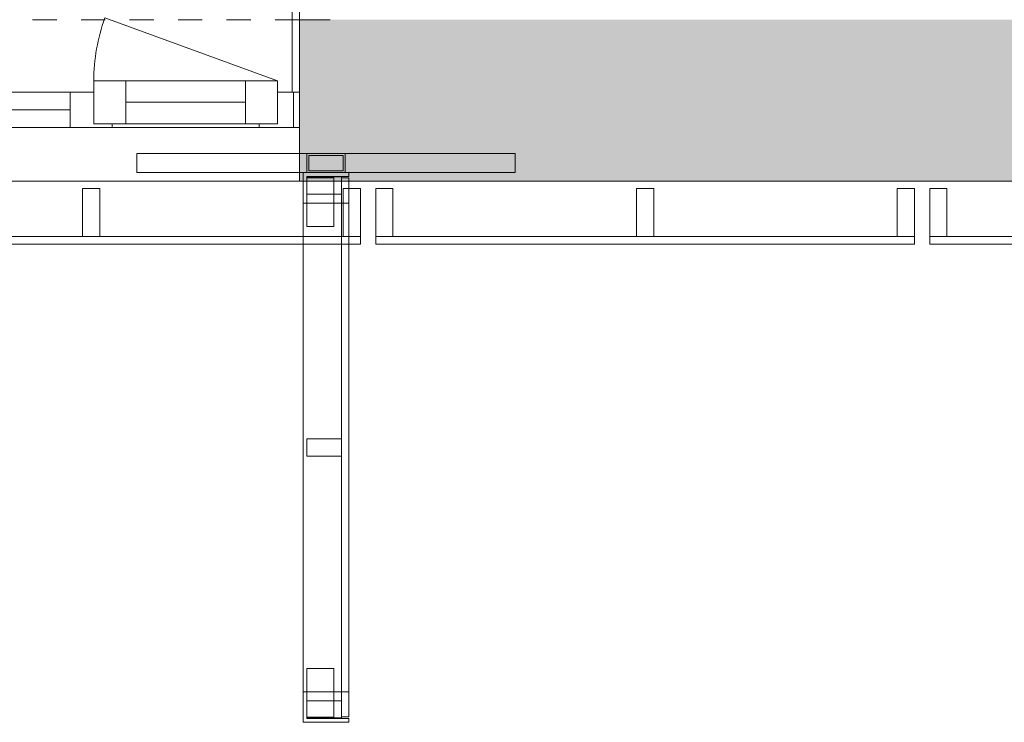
# Model space of a CAD drawing. Header units: millimetres. Extents: x -30 to 102382, y -31808 to 51594.
# Tile 85 of 172: x 57068 to 59645, y 18192 to 20030. Entities that reach past the tile are written whole.
import ezdxf

# ---------------------------------------------------------------- set-up
doc = ezdxf.new("R2010")
doc.units = ezdxf.units.MM
doc.header["$MEASUREMENT"] = 0
doc.linetypes.add('Dashed', pattern=[127, 63.5, -63.5])
doc.linetypes.add('Wipeout_Contour', pattern=[1000, 0, -1000])
for name, color, linetype in [('04 Välissein kandev proj.AR', 7, 'Continuous'), ('13 Fassaadikate välisosa.AR', 7, 'Continuous'), ('18 Ava katted ja varjestus.AR', 7, 'Continuous')]:
    doc.layers.add(name, color=color, linetype=linetype)

# ---------------------------------------------------------------- blocks, each defined once
blk = doc.blocks.new('FSD-01[496]_2', base_point=(59450, 19588))
at = {"layer": '13 Fassaadikate välisosa.AR', "color": 7, "linetype": 'Continuous', "lineweight": 20}
blk.add_line((60860, 19443), (59450, 19443), dxfattribs=at)
blk.add_line((60860, 19443), (59450, 19443), dxfattribs=at)
blk.add_line((60860, 19443), (59450, 19443), dxfattribs=at)
blk.add_line((60860, 19443), (59450, 19443), dxfattribs=at)
at = {"color": 254, "linetype": 'Wipeout_Contour', "lineweight": 0, "ltscale": 250382.995486}
blk.add_wipeout([(59450, 19588), (59450, 19463), (59495, 19463), (59495, 19588)], dxfattribs=at).dxf.layer = '13 Fassaadikate välisosa.AR'
at = {"color": 254, "linetype": 'Wipeout_Contour', "lineweight": 0, "ltscale": 252978.214459}
blk.add_wipeout([(60132.5, 19588), (60132.5, 19463), (60177.5, 19463), (60177.5, 19588)], dxfattribs=at).dxf.layer = '13 Fassaadikate välisosa.AR'
at = {"color": 254, "linetype": 'Wipeout_Contour', "lineweight": 0, "ltscale": 255576.241756}
blk.add_wipeout([(60815, 19588), (60815, 19463), (60860, 19463), (60860, 19588)], dxfattribs=at).dxf.layer = '13 Fassaadikate välisosa.AR'
at = {"layer": '13 Fassaadikate välisosa.AR', "color": 7, "linetype": 'Continuous', "lineweight": 20}
for p, q in [((59450, 19588), (59495, 19588)), ((59450, 19463), (59450, 19588)), ((59495, 19588), (59495, 19463)), ((60132.5, 19588), (60177.5, 19588)), ((60132.5, 19463), (60132.5, 19588)), ((60177.5, 19588), (60177.5, 19463)), ((60815, 19588), (60860, 19588)), ((60815, 19463), (60815, 19588)), ((60860, 19588), (60860, 19463)), ((59495, 19463), (59450, 19463)), ((60860, 19463), (59450, 19463)), ((59450, 19443), (59450, 19463)), ((60860, 19463), (59450, 19463)), ((59450, 19443), (59450, 19463)), ((60860, 19463), (59450, 19463)), ((59450, 19443), (59450, 19463)), ((60860, 19463), (59450, 19463)), ((59450, 19443), (59450, 19463)), ((60177.5, 19463), (60132.5, 19463)), ((60860, 19463), (60815, 19463)), ((60860, 19443), (60860, 19463)), ((60860, 19443), (60860, 19463)), ((60860, 19443), (60860, 19463)), ((60860, 19443), (60860, 19463))]:
    blk.add_line(p, q, dxfattribs=at)
blk = doc.blocks.new('FSD-02[497]_2', base_point=(59450, 19588))
at = {"layer": '13 Fassaadikate välisosa.AR', "color": 7, "linetype": 'Continuous', "lineweight": 20}
blk.add_line((60860, 19443), (59450, 19443), dxfattribs=at)
blk.add_line((60860, 19443), (59450, 19443), dxfattribs=at)
blk.add_line((60860, 19443), (59450, 19443), dxfattribs=at)
blk.add_line((60860, 19443), (59450, 19443), dxfattribs=at)
blk.add_line((60860, 19443), (59450, 19443), dxfattribs=at)
blk.add_line((60860, 19443), (59450, 19443), dxfattribs=at)
blk.add_line((60860, 19443), (59450, 19443), dxfattribs=at)
blk.add_line((60860, 19443), (59450, 19443), dxfattribs=at)
blk.add_line((60860, 19443), (59450, 19443), dxfattribs=at)
at = {"color": 254, "linetype": 'Wipeout_Contour', "lineweight": 0, "ltscale": 250382.995492}
blk.add_wipeout([(59450, 19588), (59450, 19463), (59495, 19463), (59495, 19588)], dxfattribs=at).dxf.layer = '13 Fassaadikate välisosa.AR'
at = {"color": 254, "linetype": 'Wipeout_Contour', "lineweight": 0, "ltscale": 252978.214465}
blk.add_wipeout([(60132.5, 19588), (60132.5, 19463), (60177.5, 19463), (60177.5, 19588)], dxfattribs=at).dxf.layer = '13 Fassaadikate välisosa.AR'
at = {"color": 254, "linetype": 'Wipeout_Contour', "lineweight": 0, "ltscale": 255576.241762}
blk.add_wipeout([(60815, 19588), (60815, 19463), (60860, 19463), (60860, 19588)], dxfattribs=at).dxf.layer = '13 Fassaadikate välisosa.AR'
at = {"layer": '13 Fassaadikate välisosa.AR', "color": 7, "linetype": 'Continuous', "lineweight": 20}
for p, q in [((59450, 19588), (59495, 19588)), ((59450, 19463), (59450, 19588)), ((59495, 19588), (59495, 19463)), ((60132.5, 19588), (60177.5, 19588)), ((60132.5, 19463), (60132.5, 19588)), ((60177.5, 19588), (60177.5, 19463)), ((60815, 19588), (60860, 19588)), ((60815, 19463), (60815, 19588)), ((60860, 19588), (60860, 19463)), ((59495, 19463), (59450, 19463)), ((60860, 19463), (59450, 19463)), ((59450, 19443), (59450, 19463)), ((60860, 19463), (59450, 19463)), ((59450, 19443), (59450, 19463)), ((60860, 19463), (59450, 19463)), ((59450, 19443), (59450, 19463)), ((60860, 19463), (59450, 19463)), ((59450, 19443), (59450, 19463)), ((60860, 19463), (59450, 19463)), ((59450, 19443), (59450, 19463)), ((60860, 19463), (59450, 19463)), ((59450, 19443), (59450, 19463)), ((60860, 19463), (59450, 19463)), ((59450, 19443), (59450, 19463)), ((60860, 19463), (59450, 19463)), ((59450, 19443), (59450, 19463)), ((60860, 19463), (59450, 19463)), ((59450, 19443), (59450, 19463)), ((60177.5, 19463), (60132.5, 19463)), ((60860, 19463), (60815, 19463)), ((60860, 19443), (60860, 19463)), ((60860, 19443), (60860, 19463)), ((60860, 19443), (60860, 19463)), ((60860, 19443), (60860, 19463)), ((60860, 19443), (60860, 19463)), ((60860, 19443), (60860, 19463)), ((60860, 19443), (60860, 19463)), ((60860, 19443), (60860, 19463)), ((60860, 19443), (60860, 19463))]:
    blk.add_line(p, q, dxfattribs=at)
blk = doc.blocks.new('FSD-02[498]_2', base_point=(59450, 19588))
at = {"layer": '13 Fassaadikate välisosa.AR', "color": 7, "linetype": 'Continuous', "lineweight": 20}
blk.add_line((60860, 19443), (59450, 19443), dxfattribs=at)
blk.add_line((60860, 19443), (59450, 19443), dxfattribs=at)
blk.add_line((60860, 19443), (59450, 19443), dxfattribs=at)
blk.add_line((60860, 19443), (59450, 19443), dxfattribs=at)
blk.add_line((60860, 19443), (59450, 19443), dxfattribs=at)
blk.add_line((60860, 19443), (59450, 19443), dxfattribs=at)
blk.add_line((60860, 19443), (59450, 19443), dxfattribs=at)
blk.add_line((60860, 19443), (59450, 19443), dxfattribs=at)
blk.add_line((60860, 19443), (59450, 19443), dxfattribs=at)
at = {"color": 254, "linetype": 'Wipeout_Contour', "lineweight": 0, "ltscale": 250382.995492}
blk.add_wipeout([(59450, 19588), (59450, 19463), (59495, 19463), (59495, 19588)], dxfattribs=at).dxf.layer = '13 Fassaadikate välisosa.AR'
at = {"color": 254, "linetype": 'Wipeout_Contour', "lineweight": 0, "ltscale": 252978.214465}
blk.add_wipeout([(60132.5, 19588), (60132.5, 19463), (60177.5, 19463), (60177.5, 19588)], dxfattribs=at).dxf.layer = '13 Fassaadikate välisosa.AR'
at = {"color": 254, "linetype": 'Wipeout_Contour', "lineweight": 0, "ltscale": 255576.241762}
blk.add_wipeout([(60815, 19588), (60815, 19463), (60860, 19463), (60860, 19588)], dxfattribs=at).dxf.layer = '13 Fassaadikate välisosa.AR'
at = {"layer": '13 Fassaadikate välisosa.AR', "color": 7, "linetype": 'Continuous', "lineweight": 20}
for p, q in [((59450, 19588), (59495, 19588)), ((59450, 19463), (59450, 19588)), ((59495, 19588), (59495, 19463)), ((60132.5, 19588), (60177.5, 19588)), ((60132.5, 19463), (60132.5, 19588)), ((60177.5, 19588), (60177.5, 19463)), ((60815, 19588), (60860, 19588)), ((60815, 19463), (60815, 19588)), ((60860, 19588), (60860, 19463)), ((59495, 19463), (59450, 19463)), ((60860, 19463), (59450, 19463)), ((59450, 19443), (59450, 19463)), ((60860, 19463), (59450, 19463)), ((59450, 19443), (59450, 19463)), ((60860, 19463), (59450, 19463)), ((59450, 19443), (59450, 19463)), ((60860, 19463), (59450, 19463)), ((59450, 19443), (59450, 19463)), ((60860, 19463), (59450, 19463)), ((59450, 19443), (59450, 19463)), ((60860, 19463), (59450, 19463)), ((59450, 19443), (59450, 19463)), ((60860, 19463), (59450, 19463)), ((59450, 19443), (59450, 19463)), ((60860, 19463), (59450, 19463)), ((59450, 19443), (59450, 19463)), ((60860, 19463), (59450, 19463)), ((59450, 19443), (59450, 19463)), ((60177.5, 19463), (60132.5, 19463)), ((60860, 19463), (60815, 19463)), ((60860, 19443), (60860, 19463)), ((60860, 19443), (60860, 19463)), ((60860, 19443), (60860, 19463)), ((60860, 19443), (60860, 19463)), ((60860, 19443), (60860, 19463)), ((60860, 19443), (60860, 19463)), ((60860, 19443), (60860, 19463)), ((60860, 19443), (60860, 19463)), ((60860, 19443), (60860, 19463))]:
    blk.add_line(p, q, dxfattribs=at)
blk = doc.blocks.new('FSD-01[499]_2', base_point=(58000, 19588))
at = {"layer": '13 Fassaadikate välisosa.AR', "color": 7, "linetype": 'Continuous', "lineweight": 20}
blk.add_line((59410, 19443), (58000, 19443), dxfattribs=at)
blk.add_line((59410, 19443), (58000, 19443), dxfattribs=at)
blk.add_line((59410, 19443), (58000, 19443), dxfattribs=at)
blk.add_line((59410, 19443), (58000, 19443), dxfattribs=at)
at = {"color": 254, "linetype": 'Wipeout_Contour', "lineweight": 0, "ltscale": 244879.071912}
blk.add_wipeout([(58000, 19588), (58000, 19463), (58045, 19463), (58045, 19588)], dxfattribs=at).dxf.layer = '13 Fassaadikate välisosa.AR'
at = {"color": 254, "linetype": 'Wipeout_Contour', "lineweight": 0, "ltscale": 247468.027086}
blk.add_wipeout([(58682.5, 19588), (58682.5, 19463), (58727.5, 19463), (58727.5, 19588)], dxfattribs=at).dxf.layer = '13 Fassaadikate välisosa.AR'
at = {"color": 254, "linetype": 'Wipeout_Contour', "lineweight": 0, "ltscale": 250059.982396}
blk.add_wipeout([(59365, 19588), (59365, 19463), (59410, 19463), (59410, 19588)], dxfattribs=at).dxf.layer = '13 Fassaadikate välisosa.AR'
at = {"layer": '13 Fassaadikate välisosa.AR', "color": 7, "linetype": 'Continuous', "lineweight": 20}
for p, q in [((58000, 19588), (58045, 19588)), ((58000, 19463), (58000, 19588)), ((58045, 19588), (58045, 19463)), ((58682.5, 19588), (58727.5, 19588)), ((58682.5, 19463), (58682.5, 19588)), ((58727.5, 19588), (58727.5, 19463)), ((59365, 19588), (59410, 19588)), ((59365, 19463), (59365, 19588)), ((59410, 19588), (59410, 19463)), ((58045, 19463), (58000, 19463)), ((59410, 19463), (58000, 19463)), ((58000, 19443), (58000, 19463)), ((59410, 19463), (58000, 19463)), ((58000, 19443), (58000, 19463)), ((59410, 19463), (58000, 19463)), ((58000, 19443), (58000, 19463)), ((59410, 19463), (58000, 19463)), ((58000, 19443), (58000, 19463)), ((58727.5, 19463), (58682.5, 19463)), ((59410, 19463), (59365, 19463)), ((59410, 19443), (59410, 19463)), ((59410, 19443), (59410, 19463)), ((59410, 19443), (59410, 19463)), ((59410, 19443), (59410, 19463))]:
    blk.add_line(p, q, dxfattribs=at)
blk = doc.blocks.new('FSD-02[500]_2', base_point=(58000, 19588))
at = {"layer": '13 Fassaadikate välisosa.AR', "color": 7, "linetype": 'Continuous', "lineweight": 20}
blk.add_line((59410, 19443), (58000, 19443), dxfattribs=at)
blk.add_line((59410, 19443), (58000, 19443), dxfattribs=at)
blk.add_line((59410, 19443), (58000, 19443), dxfattribs=at)
blk.add_line((59410, 19443), (58000, 19443), dxfattribs=at)
blk.add_line((59410, 19443), (58000, 19443), dxfattribs=at)
blk.add_line((59410, 19443), (58000, 19443), dxfattribs=at)
blk.add_line((59410, 19443), (58000, 19443), dxfattribs=at)
blk.add_line((59410, 19443), (58000, 19443), dxfattribs=at)
blk.add_line((59410, 19443), (58000, 19443), dxfattribs=at)
at = {"color": 254, "linetype": 'Wipeout_Contour', "lineweight": 0, "ltscale": 244879.071917}
blk.add_wipeout([(58000, 19588), (58000, 19463), (58045, 19463), (58045, 19588)], dxfattribs=at).dxf.layer = '13 Fassaadikate välisosa.AR'
at = {"color": 254, "linetype": 'Wipeout_Contour', "lineweight": 0, "ltscale": 247468.027092}
blk.add_wipeout([(58682.5, 19588), (58682.5, 19463), (58727.5, 19463), (58727.5, 19588)], dxfattribs=at).dxf.layer = '13 Fassaadikate välisosa.AR'
at = {"color": 254, "linetype": 'Wipeout_Contour', "lineweight": 0, "ltscale": 250059.982402}
blk.add_wipeout([(59365, 19588), (59365, 19463), (59410, 19463), (59410, 19588)], dxfattribs=at).dxf.layer = '13 Fassaadikate välisosa.AR'
at = {"layer": '13 Fassaadikate välisosa.AR', "color": 7, "linetype": 'Continuous', "lineweight": 20}
for p, q in [((58000, 19588), (58045, 19588)), ((58000, 19463), (58000, 19588)), ((58045, 19588), (58045, 19463)), ((58682.5, 19588), (58727.5, 19588)), ((58682.5, 19463), (58682.5, 19588)), ((58727.5, 19588), (58727.5, 19463)), ((59365, 19588), (59410, 19588)), ((59365, 19463), (59365, 19588)), ((59410, 19588), (59410, 19463)), ((58045, 19463), (58000, 19463)), ((59410, 19463), (58000, 19463)), ((58000, 19443), (58000, 19463)), ((59410, 19463), (58000, 19463)), ((58000, 19443), (58000, 19463)), ((59410, 19463), (58000, 19463)), ((58000, 19443), (58000, 19463)), ((59410, 19463), (58000, 19463)), ((58000, 19443), (58000, 19463)), ((59410, 19463), (58000, 19463)), ((58000, 19443), (58000, 19463)), ((59410, 19463), (58000, 19463)), ((58000, 19443), (58000, 19463)), ((59410, 19463), (58000, 19463)), ((58000, 19443), (58000, 19463)), ((59410, 19463), (58000, 19463)), ((58000, 19443), (58000, 19463)), ((59410, 19463), (58000, 19463)), ((58000, 19443), (58000, 19463)), ((58727.5, 19463), (58682.5, 19463)), ((59410, 19463), (59365, 19463)), ((59410, 19443), (59410, 19463)), ((59410, 19443), (59410, 19463)), ((59410, 19443), (59410, 19463)), ((59410, 19443), (59410, 19463)), ((59410, 19443), (59410, 19463)), ((59410, 19443), (59410, 19463)), ((59410, 19443), (59410, 19463)), ((59410, 19443), (59410, 19463)), ((59410, 19443), (59410, 19463))]:
    blk.add_line(p, q, dxfattribs=at)
blk = doc.blocks.new('FSD-02[501]_2', base_point=(58000, 19588))
at = {"layer": '13 Fassaadikate välisosa.AR', "color": 7, "linetype": 'Continuous', "lineweight": 20}
blk.add_line((59410, 19443), (58000, 19443), dxfattribs=at)
blk.add_line((59410, 19443), (58000, 19443), dxfattribs=at)
blk.add_line((59410, 19443), (58000, 19443), dxfattribs=at)
blk.add_line((59410, 19443), (58000, 19443), dxfattribs=at)
blk.add_line((59410, 19443), (58000, 19443), dxfattribs=at)
blk.add_line((59410, 19443), (58000, 19443), dxfattribs=at)
blk.add_line((59410, 19443), (58000, 19443), dxfattribs=at)
blk.add_line((59410, 19443), (58000, 19443), dxfattribs=at)
blk.add_line((59410, 19443), (58000, 19443), dxfattribs=at)
at = {"color": 254, "linetype": 'Wipeout_Contour', "lineweight": 0, "ltscale": 244879.071917}
blk.add_wipeout([(58000, 19588), (58000, 19463), (58045, 19463), (58045, 19588)], dxfattribs=at).dxf.layer = '13 Fassaadikate välisosa.AR'
at = {"color": 254, "linetype": 'Wipeout_Contour', "lineweight": 0, "ltscale": 247468.027092}
blk.add_wipeout([(58682.5, 19588), (58682.5, 19463), (58727.5, 19463), (58727.5, 19588)], dxfattribs=at).dxf.layer = '13 Fassaadikate välisosa.AR'
at = {"color": 254, "linetype": 'Wipeout_Contour', "lineweight": 0, "ltscale": 250059.982402}
blk.add_wipeout([(59365, 19588), (59365, 19463), (59410, 19463), (59410, 19588)], dxfattribs=at).dxf.layer = '13 Fassaadikate välisosa.AR'
at = {"layer": '13 Fassaadikate välisosa.AR', "color": 7, "linetype": 'Continuous', "lineweight": 20}
for p, q in [((58000, 19588), (58045, 19588)), ((58000, 19463), (58000, 19588)), ((58045, 19588), (58045, 19463)), ((58682.5, 19588), (58727.5, 19588)), ((58682.5, 19463), (58682.5, 19588)), ((58727.5, 19588), (58727.5, 19463)), ((59365, 19588), (59410, 19588)), ((59365, 19463), (59365, 19588)), ((59410, 19588), (59410, 19463)), ((58045, 19463), (58000, 19463)), ((59410, 19463), (58000, 19463)), ((58000, 19443), (58000, 19463)), ((59410, 19463), (58000, 19463)), ((58000, 19443), (58000, 19463)), ((59410, 19463), (58000, 19463)), ((58000, 19443), (58000, 19463)), ((59410, 19463), (58000, 19463)), ((58000, 19443), (58000, 19463)), ((59410, 19463), (58000, 19463)), ((58000, 19443), (58000, 19463)), ((59410, 19463), (58000, 19463)), ((58000, 19443), (58000, 19463)), ((59410, 19463), (58000, 19463)), ((58000, 19443), (58000, 19463)), ((59410, 19463), (58000, 19463)), ((58000, 19443), (58000, 19463)), ((59410, 19463), (58000, 19463)), ((58000, 19443), (58000, 19463)), ((58727.5, 19463), (58682.5, 19463)), ((59410, 19463), (59365, 19463)), ((59410, 19443), (59410, 19463)), ((59410, 19443), (59410, 19463)), ((59410, 19443), (59410, 19463)), ((59410, 19443), (59410, 19463)), ((59410, 19443), (59410, 19463)), ((59410, 19443), (59410, 19463)), ((59410, 19443), (59410, 19463)), ((59410, 19443), (59410, 19463)), ((59410, 19443), (59410, 19463))]:
    blk.add_line(p, q, dxfattribs=at)
blk = doc.blocks.new('FSD-01[502]_2', base_point=(56550, 19588))
at = {"layer": '13 Fassaadikate välisosa.AR', "color": 7, "linetype": 'Continuous', "lineweight": 20}
blk.add_line((57960, 19443), (56550, 19443), dxfattribs=at)
blk.add_line((57960, 19443), (56550, 19443), dxfattribs=at)
blk.add_line((57960, 19443), (56550, 19443), dxfattribs=at)
blk.add_line((57960, 19443), (56550, 19443), dxfattribs=at)
at = {"color": 254, "linetype": 'Wipeout_Contour', "lineweight": 0, "ltscale": 239389.129401}
blk.add_wipeout([(56550, 19588), (56550, 19463), (56595, 19463), (56595, 19588)], dxfattribs=at).dxf.layer = '13 Fassaadikate välisosa.AR'
at = {"color": 254, "linetype": 'Wipeout_Contour', "lineweight": 0, "ltscale": 241971.386434}
blk.add_wipeout([(57232.5, 19588), (57232.5, 19463), (57277.5, 19463), (57277.5, 19588)], dxfattribs=at).dxf.layer = '13 Fassaadikate välisosa.AR'
at = {"color": 254, "linetype": 'Wipeout_Contour', "lineweight": 0, "ltscale": 244556.852749}
blk.add_wipeout([(57915, 19588), (57915, 19463), (57960, 19463), (57960, 19588)], dxfattribs=at).dxf.layer = '13 Fassaadikate välisosa.AR'
at = {"layer": '13 Fassaadikate välisosa.AR', "color": 7, "linetype": 'Continuous', "lineweight": 20}
for p, q in [((56550, 19588), (56595, 19588)), ((56550, 19463), (56550, 19588)), ((56595, 19588), (56595, 19463)), ((57232.5, 19588), (57277.5, 19588)), ((57232.5, 19463), (57232.5, 19588)), ((57277.5, 19588), (57277.5, 19463)), ((57915, 19588), (57960, 19588)), ((57915, 19463), (57915, 19588)), ((57960, 19588), (57960, 19463)), ((56595, 19463), (56550, 19463)), ((57960, 19463), (56550, 19463)), ((56550, 19443), (56550, 19463)), ((57960, 19463), (56550, 19463)), ((56550, 19443), (56550, 19463)), ((57960, 19463), (56550, 19463)), ((56550, 19443), (56550, 19463)), ((57960, 19463), (56550, 19463)), ((56550, 19443), (56550, 19463)), ((57277.5, 19463), (57232.5, 19463)), ((57960, 19463), (57915, 19463)), ((57960, 19443), (57960, 19463)), ((57960, 19443), (57960, 19463)), ((57960, 19443), (57960, 19463)), ((57960, 19443), (57960, 19463))]:
    blk.add_line(p, q, dxfattribs=at)
blk = doc.blocks.new('FSV-01[569]_2', base_point=(57375, 18192))
at = {"layer": '18 Ava katted ja varjestus.AR', "color": 7, "linetype": 'Continuous', "lineweight": 20}
for p, q in [((58364.9, 19680), (57375, 19680)), ((57375, 19630), (57375, 19680)), ((58364.9, 19680), (57375, 19680)), ((57375, 19630), (57375, 19680)), ((57819.9, 19680), (57919.9, 19680)), ((57824.9, 19675), (57914.9, 19675)), ((58364.9, 19630), (58364.9, 19680)), ((58364.9, 19630), (58364.9, 19680)), ((57819.9, 19489.3), (57889.9, 19489.3)), ((57889.9, 19489.3), (57819.9, 19489.3)), ((57889.9, 18332.8), (57819.9, 18332.8)), ((57819.9, 18332.8), (57889.9, 18332.8))]:
    blk.add_line(p, q, dxfattribs=at)
at = {"color": 254, "linetype": 'Wipeout_Contour', "lineweight": 0, "ltscale": 244372.110896}
blk.add_wipeout([(57819.9, 19573.6), (57909.9, 19573.6), (57909.9, 19618.6), (57819.9, 19618.6)], dxfattribs=at).dxf.layer = '18 Ava katted ja varjestus.AR'
at = {"color": 254, "linetype": 'Wipeout_Contour', "lineweight": 0, "ltscale": 243506.993657}
blk.add_wipeout([(57819.9, 18888.5), (57909.9, 18888.5), (57909.9, 18933.5), (57819.9, 18933.5)], dxfattribs=at).dxf.layer = '18 Ava katted ja varjestus.AR'
at = {"color": 254, "linetype": 'Wipeout_Contour', "lineweight": 0, "ltscale": 242669.716075}
blk.add_wipeout([(57819.9, 18203.5), (57909.9, 18203.5), (57909.9, 18248.5), (57819.9, 18248.5)], dxfattribs=at).dxf.layer = '18 Ava katted ja varjestus.AR'
at = {"layer": '18 Ava katted ja varjestus.AR', "color": 7, "linetype": 'Continuous', "lineweight": 20}
for p, q in [((57819.9, 19573.6), (57819.9, 19618.6)), ((57819.9, 19618.6), (57909.9, 19618.6)), ((57909.9, 19618.6), (57909.9, 19573.6)), ((57909.9, 19573.6), (57819.9, 19573.6)), ((57819.9, 18888.5), (57819.9, 18933.5)), ((57819.9, 18933.5), (57909.9, 18933.5)), ((57909.9, 18933.5), (57909.9, 18888.5)), ((57909.9, 18888.5), (57819.9, 18888.5)), ((57819.9, 18203.5), (57819.9, 18248.5)), ((57819.9, 18248.5), (57909.9, 18248.5)), ((57909.9, 18248.5), (57909.9, 18203.5)), ((57909.9, 18203.5), (57819.9, 18203.5))]:
    blk.add_line(p, q, dxfattribs=at)
at = {"color": 254, "linetype": 'Wipeout_Contour', "lineweight": 0, "ltscale": 366500.621741}
blk.add_wipeout([(57809.9, 19550.1), (57819.9, 19550.1), (57819.9, 19620.1), (57929.9, 19620.1), (57929.9, 19630.1), (57809.9, 19630.1)], dxfattribs=at).dxf.layer = '18 Ava katted ja varjestus.AR'
at = {"color": 254, "linetype": 'Wipeout_Contour', "lineweight": 0, "ltscale": 243506.993657}
blk.add_wipeout([(57819.9, 18888.5), (57909.9, 18888.5), (57909.9, 18933.5), (57819.9, 18933.5)], dxfattribs=at).dxf.layer = '18 Ava katted ja varjestus.AR'
at = {"color": 254, "linetype": 'Wipeout_Contour', "lineweight": 0, "ltscale": 363931.238475}
blk.add_wipeout([(57809.9, 18192), (57929.9, 18192), (57929.9, 18202), (57819.9, 18202), (57819.9, 18272), (57809.9, 18272)], dxfattribs=at).dxf.layer = '18 Ava katted ja varjestus.AR'
at = {"layer": '18 Ava katted ja varjestus.AR', "color": 7, "linetype": 'Continuous', "lineweight": 20}
for p, q in [((57819.9, 19630), (57819.9, 19680)), ((57824.9, 19635), (57824.9, 19675)), ((57914.9, 19675), (57914.9, 19635)), ((57919.9, 19680), (57919.9, 19630)), ((57929.9, 19630.1), (57809.9, 19630.1)), ((57809.9, 19630.1), (57809.9, 19550.1)), ((57919.9, 19630), (57819.9, 19630)), ((57819.9, 19620.1), (57929.9, 19620.1)), ((57819.9, 19550.1), (57819.9, 19620.1)), ((57914.9, 19635), (57824.9, 19635)), ((57929.9, 19620.1), (57929.9, 19630.1)), ((57929.9, 19616), (57929.9, 18206)), ((57929.9, 19616), (57929.9, 18206)), ((57929.9, 19616), (57929.9, 18206)), ((57929.9, 19616), (57929.9, 18206)), ((57929.9, 19616), (57929.9, 18206)), ((57929.9, 19616), (57929.9, 18206)), ((57929.9, 19616), (57929.9, 18206)), ((57929.9, 19616), (57929.9, 18206)), ((57929.9, 19616), (57929.9, 18206)), ((57929.9, 19616), (57929.9, 18206)), ((57929.9, 19616), (57929.9, 18206)), ((57929.9, 19616), (57929.9, 18206)), ((57929.9, 19616), (57929.9, 18206)), ((57929.9, 19616), (57929.9, 18206)), ((57929.9, 19616), (57929.9, 18206)), ((57929.9, 19616), (57929.9, 18206)), ((57929.9, 19616), (57929.9, 18206)), ((57929.9, 19616), (57929.9, 18206)), ((57809.9, 19550.1), (57819.9, 19550.1)), ((57809.9, 19550.1), (57809.9, 18272)), ((57929.9, 19550.1), (57809.9, 19550.1)), ((57809.9, 19550.1), (57809.9, 18272)), ((57929.9, 19550.1), (57809.9, 19550.1)), ((57929.9, 19550.1), (57929.9, 18272)), ((57929.9, 19550.1), (57929.9, 18272)), ((57819.9, 18888.5), (57819.9, 18933.5)), ((57819.9, 18933.5), (57909.9, 18933.5)), ((57909.9, 18933.5), (57909.9, 18888.5)), ((57909.9, 18888.5), (57819.9, 18888.5)), ((57819.9, 18272), (57809.9, 18272)), ((57809.9, 18272), (57809.9, 18192)), ((57929.9, 18272), (57809.9, 18272)), ((57929.9, 18272), (57809.9, 18272)), ((57819.9, 18202), (57819.9, 18272)), ((57929.9, 18202), (57819.9, 18202)), ((57929.9, 18192), (57929.9, 18202)), ((57809.9, 18192), (57929.9, 18192))]:
    blk.add_line(p, q, dxfattribs=at)
at = {"color": 254, "linetype": 'Wipeout_Contour', "lineweight": 0, "ltscale": 244372.110896}
blk.add_wipeout([(57819.9, 19573.6), (57909.9, 19573.6), (57909.9, 19618.6), (57819.9, 19618.6)], dxfattribs=at).dxf.layer = '18 Ava katted ja varjestus.AR'
at = {"color": 254, "linetype": 'Wipeout_Contour', "lineweight": 0, "ltscale": 242669.716075}
blk.add_wipeout([(57819.9, 18203.5), (57909.9, 18203.5), (57909.9, 18248.5), (57819.9, 18248.5)], dxfattribs=at).dxf.layer = '18 Ava katted ja varjestus.AR'
at = {"layer": '18 Ava katted ja varjestus.AR', "color": 7, "linetype": 'Continuous', "lineweight": 20}
for p, q in [((58364.9, 19630), (57375, 19630)), ((58364.9, 19630), (57375, 19630)), ((57819.9, 19573.6), (57819.9, 19618.6)), ((57819.9, 19618.6), (57909.9, 19618.6)), ((57819.9, 19489.3), (57819.9, 19616.6)), ((57819.9, 19616.6), (57889.9, 19616.6)), ((57819.9, 19616.6), (57819.9, 19489.3)), ((57889.9, 19616.6), (57819.9, 19616.6)), ((57889.9, 19489.3), (57889.9, 19616.6)), ((57889.9, 19616.6), (57889.9, 19489.3)), ((57909.9, 19618.6), (57909.9, 19573.6)), ((57909.9, 19616), (57909.9, 18206)), ((57929.9, 19616), (57909.9, 19616)), ((57909.9, 19616), (57909.9, 18206)), ((57929.9, 19616), (57909.9, 19616)), ((57909.9, 19616), (57909.9, 18206)), ((57929.9, 19616), (57909.9, 19616)), ((57909.9, 19616), (57909.9, 18206)), ((57929.9, 19616), (57909.9, 19616)), ((57909.9, 19616), (57909.9, 18206)), ((57929.9, 19616), (57909.9, 19616)), ((57909.9, 19616), (57909.9, 18206)), ((57929.9, 19616), (57909.9, 19616)), ((57909.9, 19616), (57909.9, 18206)), ((57929.9, 19616), (57909.9, 19616)), ((57909.9, 19616), (57909.9, 18206)), ((57929.9, 19616), (57909.9, 19616)), ((57909.9, 19616), (57909.9, 18206)), ((57929.9, 19616), (57909.9, 19616)), ((57909.9, 19616), (57909.9, 18206)), ((57929.9, 19616), (57909.9, 19616)), ((57909.9, 19616), (57909.9, 18206)), ((57929.9, 19616), (57909.9, 19616)), ((57909.9, 19616), (57909.9, 18206)), ((57929.9, 19616), (57909.9, 19616)), ((57909.9, 19616), (57909.9, 18206)), ((57929.9, 19616), (57909.9, 19616)), ((57909.9, 19616), (57909.9, 18206)), ((57929.9, 19616), (57909.9, 19616)), ((57909.9, 19616), (57909.9, 18206)), ((57929.9, 19616), (57909.9, 19616)), ((57909.9, 19616), (57909.9, 18206)), ((57929.9, 19616), (57909.9, 19616)), ((57909.9, 19616), (57909.9, 18206)), ((57929.9, 19616), (57909.9, 19616)), ((57909.9, 19616), (57909.9, 18206)), ((57929.9, 19616), (57909.9, 19616)), ((57909.9, 19573.6), (57819.9, 19573.6)), ((57819.9, 18332.8), (57819.9, 18205.5)), ((57819.9, 18205.5), (57819.9, 18332.8)), ((57889.9, 18332.8), (57889.9, 18205.5)), ((57889.9, 18205.5), (57889.9, 18332.8)), ((57819.9, 18203.5), (57819.9, 18248.5)), ((57819.9, 18248.5), (57909.9, 18248.5)), ((57909.9, 18248.5), (57909.9, 18203.5)), ((57889.9, 18205.5), (57819.9, 18205.5)), ((57819.9, 18205.5), (57889.9, 18205.5)), ((57909.9, 18203.5), (57819.9, 18203.5)), ((57929.9, 18206), (57909.9, 18206)), ((57929.9, 18206), (57909.9, 18206)), ((57929.9, 18206), (57909.9, 18206)), ((57929.9, 18206), (57909.9, 18206)), ((57929.9, 18206), (57909.9, 18206)), ((57929.9, 18206), (57909.9, 18206)), ((57929.9, 18206), (57909.9, 18206)), ((57929.9, 18206), (57909.9, 18206)), ((57929.9, 18206), (57909.9, 18206)), ((57929.9, 18206), (57909.9, 18206)), ((57929.9, 18206), (57909.9, 18206)), ((57929.9, 18206), (57909.9, 18206)), ((57929.9, 18206), (57909.9, 18206)), ((57929.9, 18206), (57909.9, 18206)), ((57929.9, 18206), (57909.9, 18206)), ((57929.9, 18206), (57909.9, 18206)), ((57929.9, 18206), (57909.9, 18206)), ((57929.9, 18206), (57909.9, 18206))]:
    blk.add_line(p, q, dxfattribs=at)
blk = doc.blocks.new('Double Window 26')
at = {"layer": '04 Välissein kandev proj.AR', "color": 7, "linetype": 'Continuous', "lineweight": 13}
for p, q in [((-625, 190), (-625, 220)), ((-625, 220), (625, 220)), ((-606, 220), (-625, 220)), ((-625, 220), (-625, 0)), ((-606, 0), (-606, 220)), ((625, 220), (606, 220)), ((606, 220), (606, 0)), ((625, 220), (625, 190)), ((625, 0), (625, 220)), ((-625, 0), (-625, 190)), ((-625, 0), (-625, 190)), ((-568, 30), (-116, 194.5)), ((625, 0), (625, 190)), ((625, 0), (625, 190)), ((-568, 30), (-484, 30)), ((-568, -82), (-568, 30)), ((-484, 30), (-171, 30)), ((-484, 30), (-484, -82)), ((-484, 30), (-171, 30)), ((-171, -82), (-171, 30)), ((-171, 30), (-87, 30)), ((-87, 30), (-87, -82)), ((-625, 0), (-606, 0)), ((-625, 0), (-610, 0)), ((-625, -92), (-625, 0)), ((-625, -92), (-625, 0)), ((-610, 0), (-568, 0)), ((-610, -92), (-610, 0)), ((-568, 0), (-568, -82)), ((-87, -82), (-87, 0)), ((-87, 0), (-80, 0)), ((-80, 0), (-25, 0)), ((-25, 0), (-25, -92)), ((-25, 0), (520, 0)), ((520, -92), (520, 0)), ((520, 0), (610, 0)), ((606, 0), (625, 0)), ((610, 0), (625, 0)), ((610, -92), (610, 0)), ((625, -92), (625, 0)), ((625, -92), (625, 0)), ((-484, -26), (-171, -26)), ((-25, -46), (520, -46)), ((-610, -92), (-625, -92)), ((-625, -160), (-625, -92)), ((-520, -92), (-610, -92)), ((-568, -82), (-520, -82)), ((-484, -82), (-568, -82)), ((-520, -82), (-520, -92)), ((-135, -92), (-520, -92)), ((-171, -82), (-484, -82)), ((-87, -82), (-171, -82)), ((-135, -92), (-135, -82)), ((-135, -82), (-87, -82)), ((-80, -92), (-135, -92)), ((-25, -92), (-80, -92)), ((520, -92), (-25, -92)), ((610, -92), (520, -92)), ((625, -92), (610, -92)), ((625, -160), (625, -92)), ((-625, -210), (-625, -160)), ((625, -210), (625, -160)), ((-625, -232), (-625, -210)), ((625, -232), (625, -210)), ((-625, -232), (625, -232))]:
    blk.add_line(p, q, dxfattribs=at)
at = {"layer": '04 Välissein kandev proj.AR', "color": 7, "linetype": 'Continuous', "lineweight": 20}
for p, q in [((-625, 190), (-706, 190)), ((-625, 190), (-706, 190)), ((625, 190), (706, 190)), ((625, 190), (706, 190))]:
    blk.add_line(p, q, dxfattribs=at)
at = {"layer": '04 Välissein kandev proj.AR', "color": 7, "linetype": 'Dashed', "lineweight": 13}
blk.add_line((-625, 190), (625, 190), dxfattribs=at)
at = {"layer": '04 Välissein kandev proj.AR', "color": 7, "linetype": 'Continuous', "lineweight": 13}
blk.add_arc((-568, 30), 481, 0, 20, dxfattribs=at)

msp = doc.modelspace()

# ---------------------------------------------------------------- hatches: boundary and pattern name
at = {"layer": '04 Välissein kandev proj.AR', "linetype": 'Continuous', "lineweight": 13}
for points in [[(57800, 20030), (57800, 19840), (59540, 19840), (59540, 20030)], [(59540, 20030), (59540, 19840), (60900, 19840), (60900, 20030)], [(59540, 19840), (59540, 19680), (60900, 19680), (60900, 19748), (60900, 19840)], [(59540, 19630), (60900, 19630), (60900, 19680), (59540, 19680)], [(60900, 19630), (59540, 19630), (59540, 19608), (60900, 19608)]]:
    msp.add_hatch(color=252, dxfattribs=at).paths.add_polyline_path(points)

# ---------------------------------------------------------------- linework, layer by layer
at = {"layer": '04 Välissein kandev proj.AR', "color": 7, "linetype": 'Continuous', "lineweight": 20}
for p, q in [((57800, 19840), (57800, 20030)), ((57800, 19748), (57800, 19840))]:
    msp.add_line(p, q, dxfattribs=at)
at = {"layer": '04 Välissein kandev proj.AR', "color": 7, "linetype": 'Continuous', "lineweight": 20, "flags": 128}
msp.add_lwpolyline([(59540, 19608), (60900, 19608)], dxfattribs=at)

# ---------------------------------------------------------------- block references
at = {"layer": '13 Fassaadikate välisosa.AR', "color": 7, "linetype": 'Continuous', "lineweight": 20}
for name, p in [('FSD-01[502]_2', (56550, 19588)), ('FSD-01[499]_2', (58000, 19588)), ('FSD-01[496]_2', (59450, 19588))]:
    msp.add_blockref(name, p, dxfattribs=at)

# ---------------------------------------------------------------- next in the draw order: block references
for name, p in [('FSD-02[500]_2', (58000, 19588)), ('FSD-02[497]_2', (59450, 19588))]:
    msp.add_blockref(name, p, dxfattribs=at)

# ---------------------------------------------------------------- next in the draw order: block references
for name, p in [('FSD-02[501]_2', (58000, 19588)), ('FSD-02[498]_2', (59450, 19588))]:
    msp.add_blockref(name, p, dxfattribs=at)

# ---------------------------------------------------------------- next in the draw order: block references
at = {"layer": '18 Ava katted ja varjestus.AR', "color": 7, "linetype": 'Continuous', "lineweight": 20}
msp.add_blockref('FSV-01[569]_2', (57375, 18192), dxfattribs=at)

# ---------------------------------------------------------------- next in the draw order: hatches: boundary and pattern name
at = {"layer": '04 Välissein kandev proj.AR', "linetype": 'Continuous', "lineweight": 13}
for points in [[(57800, 19748), (57800, 19680), (59540, 19680), (59540, 19840), (57800, 19840)], [(57800, 19630), (59540, 19630), (59540, 19680), (57800, 19680)], [(59540, 19630), (57800, 19630), (57800, 19608), (59540, 19608)]]:
    msp.add_hatch(color=252, dxfattribs=at).paths.add_polyline_path(points)

# ---------------------------------------------------------------- next in the draw order: linework, layer by layer
at = {"layer": '04 Välissein kandev proj.AR', "color": 7, "linetype": 'Continuous', "lineweight": 20}
for p, q in [((57800, 19680), (57800, 19748)), ((57800, 19630), (57800, 19680)), ((57800, 19608), (57800, 19630))]:
    msp.add_line(p, q, dxfattribs=at)
at = {"layer": '04 Välissein kandev proj.AR', "color": 7, "linetype": 'Continuous', "lineweight": 20, "flags": 128}
msp.add_lwpolyline([(57800, 19608), (59540, 19608)], dxfattribs=at)

# ---------------------------------------------------------------- next in the draw order: block references
at = {"layer": '04 Välissein kandev proj.AR', "color": 7, "linetype": 'Continuous', "lineweight": 13, "xscale": -1, "zscale": 1000}
msp.add_blockref('Double Window 26', (57175, 19840), dxfattribs=at)

doc.saveas('drawing.dxf')
